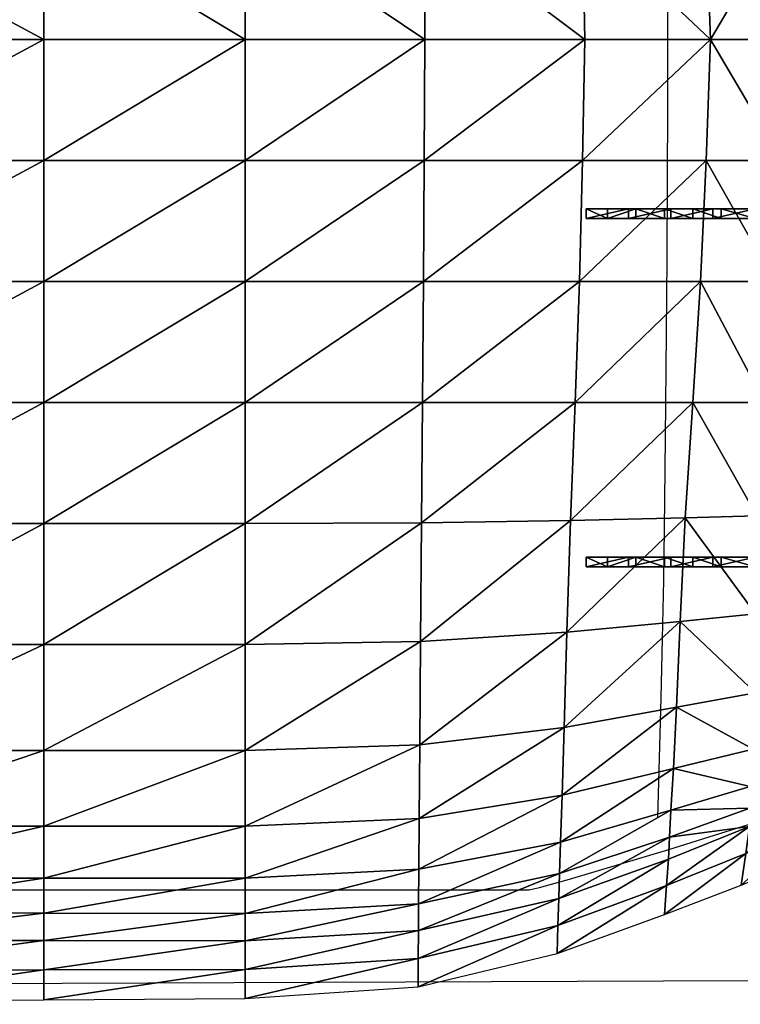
# Model space of a CAD drawing. Header units: inches. Extents: x -10.6 to 10.7, y -8.8 to 8.8.
# Tile 19 of 30: x -2.6 to 3.8, y -8.5 to 0.2. Entities that reach past the tile are written whole.
import ezdxf

# ---------------------------------------------------------------- set-up
doc = ezdxf.new("R2010")
doc.units = ezdxf.units.IN
doc.header["$MEASUREMENT"] = 0
doc.layers.get('0').update_dxf_attribs({"true_color": 0x5890e1})

msp = doc.modelspace()

# ---------------------------------------------------------------- linework, layer by layer
at = {"color": 153, "true_color": 0x5890e1}
for points in [[(3.0683, 7.16, 11.3327), (3.1033, 6.0721, 11.1272), (3.1207, 5.464, 10.9707), (3.1382, 4.7789, 10.7495), (3.1474, 4.3184, 10.6017), (3.1548, 3.8015, 10.4653), (3.1604, 3.239, 10.3424), (3.1646, 2.6413, 10.2353), (3.1693, 1.3828, 10.0777), (3.1703, 0.743, 10.0316), (3.1706, 0.1104, 10.0103), (3.1697, -0.5713, 10.0198), (3.1674, -1.2575, 10.0627), (3.1638, -1.9358, 10.1342), (3.1592, -2.5939, 10.2294), (3.1536, -3.2194, 10.3438), (3.1475, -3.8001, 10.4724), (3.1409, -4.3236, 10.6106), (3.1341, -4.7776, 10.7536), (3.1241, -5.2937, 10.9141), (3.1116, -5.8178, 11.0476), (3.0822, -6.8793, 11.2696)], [(-8.049, -7.5134, 12.1904), (1.9199, -7.5137, 11.2665), (1.9212, -7.5138, 11.2665), (1.9227, -7.5139, 11.2665), (1.9262, -7.5139, 11.2664), (1.9303, -7.5136, 11.2662), (1.9351, -7.5132, 11.266), (1.9464, -7.5116, 11.2653), (1.9602, -7.5092, 11.2644), (2.0392, -7.4915, 11.2583), (2.3029, -7.4199, 11.2349), (3.1812, -7.1567, 11.1517), (5.7631, -6.3477, 10.899)], [(-9.0111, -8.3638, -4.9521), (9.9576, -8.289, -6.0012)]]:
    msp.add_polyline3d(points, dxfattribs=at)

# ---------------------------------------------------------------- meshes
mesh = msp.add_polyface(dxfattribs=at)
corners = [(-4.3332, 3.2075, 11.3205), (-4.3332, 4.2767, 11.5159), (-6.0353, 4.2767, 11.7305), (-6.0353, 3.2075, 11.548), (-4.3332, 2.1383, 11.2084), (-6.0353, 2.1383, 11.4434), (-2.3431, 2.1383, 10.9541), (-2.3431, 3.2075, 11.0763), (-2.3431, 4.2767, 11.2879), (-0.5628, 3.2075, 10.8996), (-0.5628, 4.2767, 11.1258), (-0.5628, 2.1383, 10.7663), (-4.3332, 5.3458, 11.8411), (-4.3332, 6.2814, 12.1757), (-6.0353, 6.2814, 12.3491), (-6.0353, 5.3458, 12.0384), (-2.3431, 5.3458, 11.6325), (-2.3431, 6.2814, 11.9915), (-0.5628, 5.3458, 11.4868), (-0.5628, 6.2814, 11.8637), (-4.3332, 1.0692, 11.1332), (-6.0353, 1.0692, 11.3696), (-4.3332, 0, 11.0765), (-6.0353, 0, 11.3112), (-2.3431, 0, 10.8245), (-2.3431, 1.0692, 10.8778), (-0.5628, 1.0692, 10.6845), (-0.5628, 0, 10.6283), (-6.9519, 5.3458, 12.15), (-6.9519, 1.0692, 11.5062)]
mesh.append_faces([[corners[k] for k in face] for face in [(0, 1, 2), (2, 3, 0), (4, 0, 3), (3, 5, 4), (0, 4, 6), (6, 7, 0), (1, 0, 7), (7, 8, 1), (9, 10, 8), (8, 7, 9), (11, 9, 7), (7, 6, 11), (12, 13, 14), (14, 15, 12), (1, 12, 15), (15, 2, 1), (12, 1, 8), (8, 16, 12), (13, 12, 16), (16, 17, 13), (18, 19, 17), (17, 16, 18), (10, 18, 16), (16, 8, 10), (20, 4, 5), (5, 21, 20), (22, 20, 21), (21, 23, 22), (20, 22, 24), (24, 25, 20), (4, 20, 25), (25, 6, 4), (26, 11, 6), (6, 25, 26), (27, 26, 25), (25, 24, 27), (28, 15, 14), (29, 21, 5), (23, 21, 29)]], dxfattribs={"vtx2": -1, "color": 153})
mesh = msp.add_polyface(dxfattribs=at)
corners = [(2.6383, 1.5799, 9.8506), (2.8901, 1.5799, 9.8835), (2.8901, 1.4956, 9.8835), (2.6383, 1.4956, 9.8506), (2.825, 1.4956, 10.4684), (2.825, 1.5799, 10.4684), (2.452, 1.5799, 10.4849), (2.452, 1.4956, 10.4849), (3.3937, 1.5799, 9.9969), (3.3937, 1.4956, 9.9969), (3.1419, 1.4956, 9.9165), (3.1419, 1.5799, 9.9165), (3.1981, 1.5799, 10.4672), (3.1981, 1.4956, 10.4672), (3.5711, 1.4956, 10.5326), (3.5711, 1.5799, 10.5326), (-0.5628, 3.2075, 10.8996), (-0.5628, 2.1383, 10.7663), (1.0136, 2.1383, 10.6517), (-0.5628, 1.0692, 10.6845), (-0.5628, 0, 10.6283), (1.0253, 0, 10.5045), (1.0202, 1.0692, 10.5639), (2.4183, 1.0692, 10.527), (2.3918, 2.1383, 10.6168), (2.4388, 0, 10.4696), (3.5503, 0, 10.5271), (3.5113, 1.0692, 10.5763), (3.4621, 2.1383, 10.6618)]
mesh.append_faces([[corners[k] for k in face] for face in [(0, 1, 2), (2, 3, 0), (4, 5, 6), (6, 7, 4), (3, 2, 4), (4, 7, 3), (0, 3, 7), (7, 6, 0), (8, 9, 10), (10, 11, 8), (12, 13, 14), (9, 14, 13), (13, 10, 9), (1, 5, 12), (12, 11, 1), (11, 10, 2), (2, 1, 11), (13, 12, 5), (5, 4, 13), (2, 10, 13), (13, 4, 2), (8, 11, 12), (12, 15, 8), (0, 6, 5), (5, 1, 0), (16, 17, 18), (19, 20, 21), (21, 22, 19), (17, 19, 22), (22, 18, 17), (23, 24, 18), (18, 22, 23), (25, 23, 22), (22, 21, 25), (23, 25, 26), (26, 27, 23), (24, 23, 27), (27, 28, 24)]], dxfattribs={"vtx2": -1, "color": 153})
mesh = msp.add_polyface(dxfattribs=at)
corners = [(3.6456, 1.4956, 10.0832), (3.6456, 1.5799, 10.0832), (3.9441, 1.5799, 10.6573), (3.9441, 1.4956, 10.6573), (3.3937, 1.5799, 9.9969), (3.5711, 1.5799, 10.5326), (3.5711, 1.4956, 10.5326), (3.1981, 1.5799, 10.4672), (3.3937, 1.4956, 9.9969), (5.0112, 3.2075, 11.5764), (5.1027, 2.1383, 11.4989), (5.2945, 2.1383, 11.7429), (5.2032, 3.2075, 11.8125), (5.442, 2.1383, 11.9725), (5.3287, 1.0692, 11.6732), (5.1459, 1.0692, 11.4312), (5.3343, 0, 11.6036), (5.1649, 0, 11.3683), (4.0285, 3.2075, 10.9352), (3.3924, 3.2075, 10.8197), (3.4621, 2.1383, 10.6618), (4.1147, 2.1383, 10.7868), (4.5196, 2.1383, 10.9804), (4.4271, 3.2075, 11.109), (4.1792, 1.0692, 10.7146), (3.5113, 1.0692, 10.5763), (3.5503, 0, 10.5271), (4.2328, 0, 10.6805), (4.5882, 1.0692, 10.9196), (4.6449, 0, 10.8928), (4.8467, 2.1383, 11.2312), (4.7536, 3.2075, 11.3323), (4.9048, 1.0692, 11.1692), (4.9454, 0, 11.1267)]
mesh.append_faces([[corners[k] for k in face] for face in [(0, 1, 2), (2, 3, 0), (1, 4, 5), (5, 2, 1), (6, 5, 7), (1, 0, 8), (8, 4, 1), (3, 2, 5), (5, 6, 3), (0, 3, 6), (6, 8, 0), (9, 10, 11), (12, 11, 13), (14, 11, 10), (10, 15, 14), (16, 14, 15), (15, 17, 16), (18, 19, 20), (20, 21, 18), (21, 22, 23), (24, 25, 26), (26, 27, 24), (28, 24, 27), (27, 29, 28), (24, 28, 22), (22, 21, 24), (25, 24, 21), (21, 20, 25), (22, 30, 31), (30, 10, 9), (32, 28, 29), (29, 33, 32), (15, 32, 33), (33, 17, 15), (32, 15, 10), (10, 30, 32), (28, 32, 30), (30, 22, 28)]], dxfattribs={"vtx2": -1, "color": 153})
mesh = msp.add_polyface(dxfattribs=at)
corners = [(-4.3332, -3.2075, 11.3205), (-6.0353, -3.2075, 11.548), (-6.0353, -4.2767, 11.7305), (-4.3332, -4.2767, 11.5159), (-4.3332, -2.1383, 11.2084), (-6.0353, -2.1383, 11.4434), (-2.3431, -3.2075, 11.0763), (-2.3431, -2.1383, 10.9541), (-2.3431, -4.2767, 11.2879), (-0.5628, -3.2075, 10.8996), (-0.5628, -4.2767, 11.1258), (-0.5628, -2.1383, 10.7663), (-4.3332, -5.3458, 11.8411), (-6.0353, -5.3458, 12.0384), (-6.0353, -6.2814, 12.3491), (-4.3332, -6.2814, 12.1757), (-2.3431, -5.3458, 11.6325), (-2.3431, -6.2814, 11.9915), (-0.5628, -5.3458, 11.4868), (-0.5628, -6.2814, 11.8637), (-4.3332, -1.0692, 11.1332), (-6.0353, -1.0692, 11.3696), (-4.3332, 0, 11.0765), (-6.0353, 0, 11.3112), (-2.3431, -1.0692, 10.8778), (-2.3431, 0, 10.8245), (-0.5628, -1.0692, 10.6845), (-0.5628, 0, 10.6283), (-6.9519, -5.3458, 12.15), (-6.9519, -1.0692, 11.5062)]
mesh.append_faces([[corners[k] for k in face] for face in [(0, 1, 2), (2, 3, 0), (4, 5, 1), (1, 0, 4), (0, 6, 7), (7, 4, 0), (3, 8, 6), (6, 0, 3), (9, 6, 8), (8, 10, 9), (11, 7, 6), (6, 9, 11), (12, 13, 14), (14, 15, 12), (3, 2, 13), (13, 12, 3), (12, 16, 8), (8, 3, 12), (15, 17, 16), (16, 12, 15), (18, 16, 17), (17, 19, 18), (10, 8, 16), (16, 18, 10), (20, 21, 5), (5, 4, 20), (22, 23, 21), (21, 20, 22), (20, 24, 25), (25, 22, 20), (4, 7, 24), (24, 20, 4), (26, 24, 7), (7, 11, 26), (27, 25, 24), (24, 26, 27), (14, 13, 28), (5, 21, 29), (29, 21, 23)]], dxfattribs={"vtx2": -1, "color": 153})
mesh = msp.add_polyface(dxfattribs=at)
corners = [(2.6383, -1.5799, 9.8506), (2.6383, -1.4956, 9.8506), (2.8901, -1.4956, 9.8835), (2.8901, -1.5799, 9.8835), (2.825, -1.4956, 10.4684), (2.452, -1.4956, 10.4849), (2.452, -1.5799, 10.4849), (2.825, -1.5799, 10.4684), (3.3937, -1.5799, 9.9969), (3.1419, -1.5799, 9.9165), (3.1419, -1.4956, 9.9165), (3.3937, -1.4956, 9.9969), (3.5711, -1.4956, 10.5326), (3.1981, -1.4956, 10.4672), (3.1981, -1.5799, 10.4672), (3.5711, -1.5799, 10.5326), (2.3918, -2.1383, 10.6168), (1.0136, -2.1383, 10.6517), (1.004, -3.2075, 10.796), (3.4621, -2.1383, 10.6618), (2.3533, -3.2075, 10.7713), (-0.5628, -1.0692, 10.6845), (1.0202, -1.0692, 10.5639), (1.0253, 0, 10.5045), (-0.5628, 0, 10.6283), (-0.5628, -2.1383, 10.7663), (2.4183, -1.0692, 10.527), (2.4388, 0, 10.4696), (3.5113, -1.0692, 10.5763), (3.5503, 0, 10.5271)]
mesh.append_faces([[corners[k] for k in face] for face in [(0, 1, 2), (2, 3, 0), (4, 5, 6), (6, 7, 4), (1, 5, 4), (4, 2, 1), (0, 6, 5), (5, 1, 0), (8, 9, 10), (10, 11, 8), (12, 13, 14), (11, 10, 13), (13, 12, 11), (3, 9, 14), (14, 7, 3), (9, 3, 2), (2, 10, 9), (13, 4, 7), (7, 14, 13), (2, 4, 13), (13, 10, 2), (8, 15, 14), (14, 9, 8), (0, 3, 7), (7, 6, 0), (16, 17, 18), (19, 16, 20), (21, 22, 23), (23, 24, 21), (25, 17, 22), (22, 21, 25), (26, 22, 17), (17, 16, 26), (27, 23, 22), (22, 26, 27), (26, 28, 29), (29, 27, 26), (16, 19, 28), (28, 26, 16)]], dxfattribs={"vtx2": -1, "color": 153})
mesh = msp.add_polyface(dxfattribs=at)
corners = [(3.6456, -1.4956, 10.0832), (3.9441, -1.4956, 10.6573), (3.9441, -1.5799, 10.6573), (3.6456, -1.5799, 10.0832), (3.5711, -1.5799, 10.5326), (3.3937, -1.5799, 9.9969), (3.1981, -1.5799, 10.4672), (3.5711, -1.4956, 10.5326), (3.3937, -1.4956, 9.9969), (5.2945, -2.1383, 11.7429), (5.1027, -2.1383, 11.4989), (5.0112, -3.2075, 11.5764), (5.442, -2.1383, 11.9725), (5.2032, -3.2075, 11.8125), (5.3287, -1.0692, 11.6732), (5.1459, -1.0692, 11.4312), (5.3343, 0, 11.6036), (5.1649, 0, 11.3683), (4.0285, -3.2075, 10.9352), (4.1147, -2.1383, 10.7868), (3.4621, -2.1383, 10.6618), (3.3924, -3.2075, 10.8197), (4.4271, -3.2075, 11.109), (4.5196, -2.1383, 10.9804), (4.1792, -1.0692, 10.7146), (4.2328, 0, 10.6805), (3.5503, 0, 10.5271), (3.5113, -1.0692, 10.5763), (4.5882, -1.0692, 10.9196), (4.6449, 0, 10.8928), (4.7536, -3.2075, 11.3323), (4.8467, -2.1383, 11.2312), (4.9048, -1.0692, 11.1692), (4.9454, 0, 11.1267)]
mesh.append_faces([[corners[k] for k in face] for face in [(0, 1, 2), (2, 3, 0), (3, 2, 4), (4, 5, 3), (6, 4, 7), (3, 5, 8), (8, 0, 3), (1, 7, 4), (4, 2, 1), (0, 8, 7), (7, 1, 0), (9, 10, 11), (12, 9, 13), (14, 15, 10), (10, 9, 14), (16, 17, 15), (15, 14, 16), (18, 19, 20), (20, 21, 18), (22, 23, 19), (19, 18, 22), (24, 25, 26), (26, 27, 24), (28, 29, 25), (25, 24, 28), (24, 19, 23), (23, 28, 24), (27, 20, 19), (19, 24, 27), (30, 31, 23), (11, 10, 31), (32, 33, 29), (29, 28, 32), (15, 17, 33), (33, 32, 15), (32, 31, 10), (10, 15, 32), (28, 23, 31), (31, 32, 28)]], dxfattribs={"vtx2": -1, "color": 153})
mesh = msp.add_polyface(dxfattribs=at)
corners = [(2.6383, -4.6578, 10.3851), (2.6383, -4.5735, 10.3851), (2.8901, -4.5735, 10.4181), (2.8901, -4.6578, 10.4181), (2.825, -4.5735, 11.003), (2.452, -4.5735, 11.0194), (2.452, -4.6578, 11.0194), (2.825, -4.6578, 11.003), (3.3937, -4.6578, 10.5315), (3.1419, -4.6578, 10.451), (3.1419, -4.5735, 10.451), (3.3937, -4.5735, 10.5315), (3.5711, -4.5735, 11.0671), (3.1981, -4.5735, 11.0018), (3.1981, -4.6578, 11.0018), (3.5711, -4.6578, 11.0671), (-0.5628, -3.2075, 10.8996), (1.004, -3.2075, 10.796), (1.0136, -2.1383, 10.6517), (-0.5628, -2.1383, 10.7663), (-0.5628, -4.2767, 11.1258), (0.9939, -4.2699, 11.0319), (2.3533, -3.2075, 10.7713), (2.3128, -4.2495, 11.0086), (2.3918, -2.1383, 10.6168), (3.3924, -3.2075, 10.8197), (3.4621, -2.1383, 10.6618), (3.3246, -4.2257, 11.0514), (-0.5628, -5.3458, 11.4868), (0.9858, -5.3186, 11.3946), (2.2804, -5.237, 11.3464)]
mesh.append_faces([[corners[k] for k in face] for face in [(0, 1, 2), (2, 3, 0), (4, 5, 6), (6, 7, 4), (1, 5, 4), (4, 2, 1), (0, 6, 5), (5, 1, 0), (8, 9, 10), (10, 11, 8), (12, 13, 14), (11, 10, 13), (13, 12, 11), (3, 9, 14), (14, 7, 3), (9, 3, 2), (2, 10, 9), (13, 4, 7), (7, 14, 13), (2, 4, 13), (13, 10, 2), (8, 15, 14), (14, 9, 8), (0, 3, 7), (7, 6, 0), (16, 17, 18), (18, 19, 16), (20, 21, 17), (17, 16, 20), (22, 17, 21), (21, 23, 22), (17, 22, 24), (22, 25, 26), (23, 27, 25), (25, 22, 23), (21, 20, 28), (23, 21, 29), (27, 23, 30)]], dxfattribs={"vtx2": -1, "color": 153})
mesh = msp.add_polyface(dxfattribs=at)
corners = [(3.6456, -4.5735, 10.6177), (3.9441, -4.5735, 11.1919), (3.9441, -4.6578, 11.1919), (3.6456, -4.6578, 10.6177), (3.5711, -4.6578, 11.0671), (3.3937, -4.6578, 10.5315), (3.1981, -4.6578, 11.0018), (3.5711, -4.5735, 11.0671), (3.3937, -4.5735, 10.5315), (5.2032, -3.2075, 11.8125), (5.0112, -3.2075, 11.5764), (4.9248, -4.1713, 11.6959), (5.1072, -4.1679, 11.9149), (5.2945, -2.1383, 11.7429), (5.2465, -4.1679, 12.1398), (5.3496, -3.2075, 12.0421), (4.8969, -4.9243, 11.8896), (5.0591, -4.9107, 12.0828), (5.1845, -4.9107, 12.2935), (5.3616, -4.1679, 12.3628), (5.2876, -4.9107, 12.5119), (4.0285, -3.2075, 10.9352), (3.9595, -4.2087, 11.1561), (4.3631, -4.1951, 11.3075), (4.4271, -3.2075, 11.109), (3.3924, -3.2075, 10.8197), (3.3246, -4.2257, 11.0514), (3.9464, -5.0739, 11.4458), (4.3798, -5.0195, 11.5781), (4.5196, -2.1383, 10.9804), (4.7536, -3.2075, 11.3323), (4.8467, -2.1383, 11.2312), (4.6808, -4.1815, 11.4904), (4.6835, -4.9651, 11.7237)]
mesh.append_faces([[corners[k] for k in face] for face in [(0, 1, 2), (2, 3, 0), (3, 2, 4), (4, 5, 3), (6, 4, 7), (3, 5, 8), (8, 0, 3), (1, 7, 4), (4, 2, 1), (0, 8, 7), (7, 1, 0), (9, 10, 11), (11, 12, 9), (10, 9, 13), (12, 14, 15), (15, 9, 12), (12, 11, 16), (16, 17, 12), (17, 18, 14), (14, 12, 17), (19, 14, 18), (18, 20, 19), (21, 22, 23), (23, 24, 21), (25, 26, 22), (22, 21, 25), (27, 22, 26), (28, 23, 22), (29, 24, 30), (31, 30, 10), (30, 32, 11), (11, 10, 30), (24, 23, 32), (32, 30, 24), (33, 32, 23), (23, 28, 33), (16, 11, 32), (32, 33, 16)]], dxfattribs={"vtx2": -1, "color": 153})
mesh = msp.add_polyface(dxfattribs=at)
corners = [(-0.5628, -7.7222, 12.1321), (0.9697, -7.6356, 12.0386), (0.972, -7.3306, 12.1438), (-0.5628, -7.41, 12.2474), (-0.5628, -7.9649, 11.8997), (0.9678, -7.8729, 11.8207), (2.2161, -7.3688, 11.9109), (2.2087, -7.5891, 11.7361), (2.2254, -7.0905, 11.9877), (3.2007, -6.8076, 11.8878), (3.1884, -7.0462, 11.8443), (-0.5628, -5.3458, 11.4868), (0.9858, -5.3186, 11.3946), (0.9939, -4.2699, 11.0319), (-0.5628, -6.2814, 11.8637), (0.9796, -6.2304, 11.7678), (2.2804, -5.237, 11.3464), (2.2556, -6.0774, 11.6793), (2.3128, -4.2495, 11.0086), (-2.3431, -7.4092, 12.3411), (-0.5628, -6.9496, 12.1376), (-2.3431, -6.9496, 12.2462), (0.9751, -6.8816, 12.0355), (2.2379, -6.6776, 11.9018), (3.1779, -7.2405, 11.7127), (2.2019, -7.828, 11.5284), (3.1618, -7.4757, 11.5136), (2.1954, -8.0763, 11.3043), (0.9661, -8.1188, 11.5909), (0.9645, -8.3689, 11.355), (-0.5628, -8.2167, 11.6586), (-0.5628, -8.473, 11.4132), (-2.3431, -8.4859, 11.4752), (-2.3431, -8.2199, 11.734)]
mesh.append_faces([[corners[k] for k in face] for face in [(0, 1, 2), (2, 3, 0), (4, 5, 1), (1, 0, 4), (6, 1, 5), (5, 7, 6), (8, 2, 1), (1, 6, 8), (9, 8, 6), (10, 6, 7), (11, 12, 13), (14, 15, 12), (12, 11, 14), (16, 12, 15), (15, 17, 16), (12, 16, 18), (19, 3, 20), (21, 20, 14), (20, 22, 15), (15, 14, 20), (3, 2, 22), (22, 20, 3), (23, 22, 2), (2, 8, 23), (17, 15, 22), (22, 23, 17), (24, 7, 25), (26, 25, 27), (25, 28, 29), (29, 27, 25), (7, 5, 28), (28, 25, 7), (30, 28, 5), (5, 4, 30), (31, 29, 28), (28, 30, 31), (32, 31, 30), (33, 30, 4)]], dxfattribs={"vtx2": -1, "color": 153})
mesh = msp.add_polyface(dxfattribs=at)
corners = [(2.2161, -7.3688, 11.9109), (3.1884, -7.0462, 11.8443), (3.2007, -6.8076, 11.8878), (2.2087, -7.5891, 11.7361), (3.1779, -7.2405, 11.7127), (2.2804, -5.237, 11.3464), (3.2808, -5.1419, 11.3581), (3.3246, -4.2257, 11.0514), (2.2556, -6.0774, 11.6793), (3.2504, -5.8989, 11.6463), (2.2379, -6.6776, 11.9018), (3.2225, -6.4397, 11.8223), (2.2254, -7.0905, 11.9877), (3.8984, -6.7922, 11.9344), (3.9012, -6.5996, 11.9523), (4.396, -6.5888, 12.1014), (4.387, -6.4344, 12.0989), (3.8935, -6.9543, 11.8172), (4.4045, -6.7226, 11.9875), (3.9464, -5.0739, 11.4458), (3.9595, -4.2087, 11.1561), (4.3798, -5.0195, 11.5781), (3.9487, -5.7714, 11.7171), (4.4146, -5.6697, 11.8401), (3.9258, -6.2697, 11.8829), (4.4051, -6.1347, 12.0128), (3.863, -7.1931, 11.5884), (4.3848, -6.9608, 11.7246), (3.8196, -7.4702, 11.3038), (4.351, -7.2511, 11.3872), (3.1618, -7.4757, 11.5136), (3.1428, -7.7313, 11.2807), (2.2019, -7.828, 11.5284), (2.1954, -8.0763, 11.3043)]
mesh.append_faces([[corners[k] for k in face] for face in [(0, 1, 2), (3, 4, 1), (5, 6, 7), (8, 9, 6), (6, 5, 8), (10, 11, 9), (9, 8, 10), (12, 2, 11), (11, 10, 12), (13, 14, 2), (2, 1, 13), (15, 16, 14), (14, 13, 15), (13, 17, 18), (18, 15, 13), (1, 4, 17), (17, 13, 1), (7, 6, 19), (20, 19, 21), (19, 22, 23), (6, 9, 22), (22, 19, 6), (24, 22, 9), (9, 11, 24), (22, 24, 25), (24, 14, 16), (16, 25, 24), (11, 2, 14), (14, 24, 11), (26, 27, 18), (18, 17, 26), (28, 29, 27), (27, 26, 28), (26, 30, 31), (31, 28, 26), (17, 4, 30), (30, 26, 17), (32, 30, 4), (33, 31, 30)]], dxfattribs={"vtx2": -1, "color": 153})
mesh = msp.add_polyface(dxfattribs=at)
corners = [(-4.3332, -7.716, 12.3341), (-6.0353, -7.7129, 12.4328), (-6.0353, -7.9569, 12.1776), (-4.3332, -7.9595, 12.0886), (-4.3332, -7.4085, 12.4672), (-6.0353, -7.4077, 12.5794), (-2.3431, -7.719, 12.2208), (-2.3431, -7.4092, 12.3411), (-2.3431, -7.9616, 11.9851), (-0.5628, -7.7222, 12.1321), (-0.5628, -7.9649, 11.8997), (-0.5628, -7.41, 12.2474), (-6.0353, -6.9496, 12.5404), (-6.0353, -6.2814, 12.3491), (-6.9519, -6.2814, 12.4444), (-6.9519, -6.9496, 12.6124), (-4.3332, -6.9496, 12.3994), (-4.3332, -6.2814, 12.1757), (-2.3431, -6.9496, 12.2462), (-2.3431, -6.2814, 11.9915), (-0.5628, -6.9496, 12.1376), (-0.5628, -6.2814, 11.8637), (-6.9519, -7.7094, 12.4777), (-6.9519, -7.9521, 12.2194), (-0.5628, -8.2167, 11.6586), (-2.3431, -8.2199, 11.734), (-2.3431, -8.4859, 11.4752), (-4.3332, -8.2264, 11.8191), (-4.3332, -8.5049, 11.5377), (-6.0353, -8.2313, 11.8904), (-6.0353, -8.5208, 11.5872), (-6.9519, -8.2295, 11.9242), (-6.9519, -8.5243, 11.6104)]
mesh.append_faces([[corners[k] for k in face] for face in [(0, 1, 2), (2, 3, 0), (4, 5, 1), (1, 0, 4), (0, 6, 7), (7, 4, 0), (3, 8, 6), (6, 0, 3), (9, 6, 8), (8, 10, 9), (11, 7, 6), (6, 9, 11), (12, 13, 14), (5, 12, 15), (16, 12, 5), (5, 4, 16), (17, 13, 12), (12, 16, 17), (16, 18, 19), (19, 17, 16), (4, 7, 18), (18, 16, 4), (20, 18, 7), (21, 19, 18), (22, 1, 5), (23, 2, 1), (24, 25, 26), (10, 8, 25), (27, 25, 8), (8, 3, 27), (28, 26, 25), (25, 27, 28), (27, 29, 30), (30, 28, 27), (3, 2, 29), (29, 27, 3), (31, 29, 2), (32, 30, 29), (29, 31, 32)]], dxfattribs={"vtx2": -1, "color": 153})

doc.saveas('drawing.dxf')
